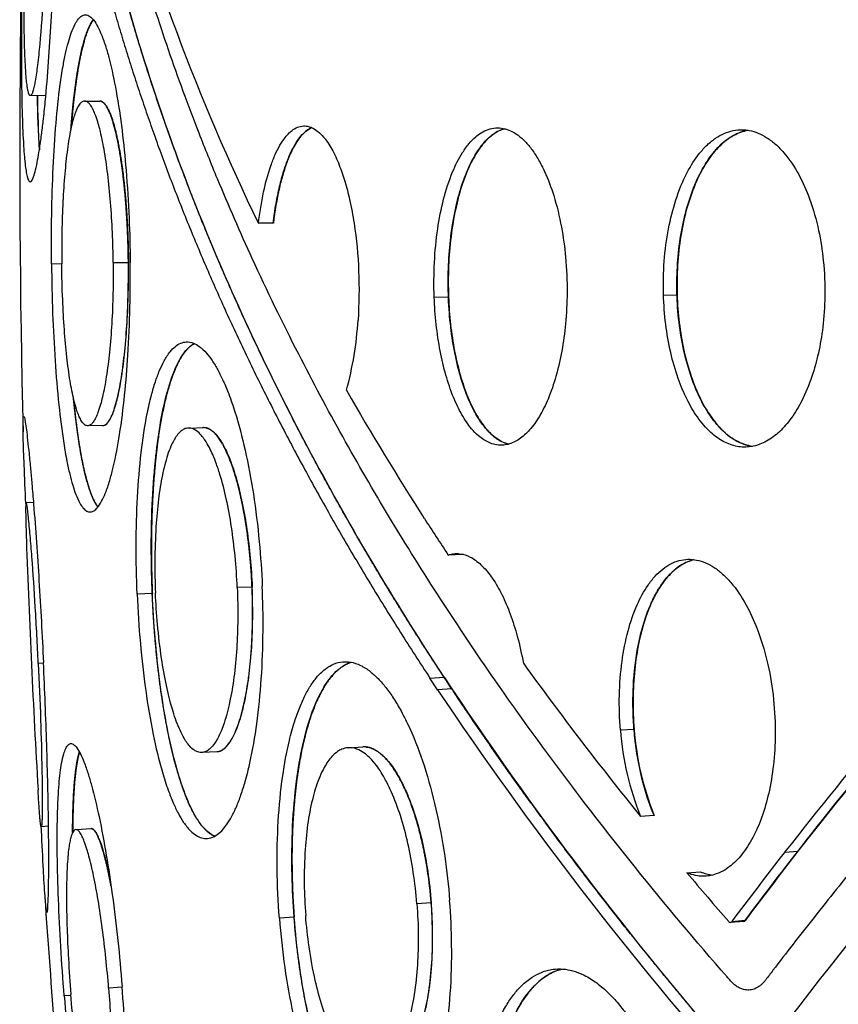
# Model space of a CAD drawing. Header units: millimetres. Extents: x 696 to 1161, y -96 to 347.
# Tile 10 of 55: x 696 to 733, y 87 to 132. Entities that reach past the tile are written whole.
import ezdxf

# ---------------------------------------------------------------- set-up
doc = ezdxf.new("R2010")
doc.units = ezdxf.units.MM
doc.header["$MEASUREMENT"] = 0
doc.layers.add('Crea2D$visibili$tangenti', color=7, linetype='Continuous', true_color=0x000000)

msp = doc.modelspace()

# ---------------------------------------------------------------- linework, layer by layer
at = {"layer": 'Crea2D$visibili$tangenti'}
for p, q in [((697.538, 128.337), (696.841, 128.341)), ((697.538, 128.337), (697.539, 128.337)), ((699.314, 128.096), (699.989, 128.093)), ((707.845, 122.565), (707.171, 122.561)), ((698.261, 120.721), (697.797, 120.716)), ((701.285, 120.774), (700.591, 120.767)), ((715.132, 119.218), (715.781, 119.227)), ((725.517, 119.316), (726.135, 119.325)), ((700.134, 113.412), (699.448, 113.395)), ((704.032, 113.294), (704.684, 113.311)), ((704.664, 113.31), (704.638, 113.308)), ((696.649, 109.928), (696.977, 109.939)), ((716.41, 107.569), (715.768, 107.544)), ((716.415, 107.569), (716.41, 107.569)), ((716.439, 107.578), (716.415, 107.569)), ((706.886, 106.095), (706.209, 106.067)), ((702.366, 105.807), (701.676, 105.779)), ((697.434, 102.649), (697.199, 102.638)), ((714.936, 101.977), (715.586, 102.011)), ((715.285, 101.448), (714.936, 101.977)), ((715.586, 102.011), (715.934, 101.483)), ((715.934, 101.483), (715.285, 101.448)), ((724.189, 99.649), (723.565, 99.612)), ((705.285, 98.642), (704.623, 98.605)), ((711.259, 98.82), (711.897, 98.857)), ((725.096, 95.756), (724.474, 95.713)), ((697.663, 95.262), (697.336, 95.242)), ((698.913, 95.114), (699.596, 95.157)), ((699.587, 95.156), (699.578, 95.155)), ((731.005, 94.087), (731.606, 94.132)), ((726.58, 93.159), (727.195, 93.205)), ((714.999, 91.801), (714.347, 91.753)), ((708.79, 91.15), (708.119, 91.101)), ((729.149, 90.958), (728.554, 90.91)), ((729.214, 90.996), (728.605, 90.946)), ((700.997, 87.976), (700.385, 87.928)), ((698.675, 87.611), (698.373, 87.588))]:
    msp.add_line(p, q, dxfattribs=at)
msp.add_lwpolyline([(729.149, 90.958, 0.225239), (729.21, 90.996, -0.014214), (736.293, 99.931)], format="xyb", dxfattribs=at)
for centre, radius, start, end in [((1187.231, 125.453), 490.875, 177.12678, 181.44019), ((796.044, 165.741), 98.807, 195.05574, 205.91373), ((745.402, 128.936), 48.256, 180.7095, 183.6583), ((746.117, 128.959), 48.965, 180.7253, 183.5989), ((696.382, 119.067), 15.324, 344.612, 356.692), ((825.662, 180.685), 132.008, 209.83975, 212.78626), ((700.126, 113.598), 0.186, 261.72, 269.4835), ((832.689, 185.149), 140.332, 212.76511, 213.57394), ((1186.764, 125.436), 490.408, 182.00973, 183.33334), ((727.295, 105.631), 1.747, 102.7182, 102.8479), ((850.912, 198.052), 162.664, 215.91243, 218.98672), ((854.026, 194.338), 166.966, 213.8033, 221.49023), ((854.316, 193.972), 166.445, 213.7574, 221.33114), ((896.787, -39.948), 208.366, 137.26583, 143.59147), ((894.287, -33.422), 207.171, 139.94597, 142.01324), ((894.724, -33.042), 206.834, 139.99197, 142.0583), ((736.805, 100.643), 13.28, 184.4512, 201.7898), ((737.039, 100.588), 12.884, 184.1765, 202.0251), ((880.886, -22.9), 190.132, 142.0267, 143.21779), ((881.18, -22.429), 189.628, 142.07096, 143.2628), ((727.953, 94.951), 1.905, 246.3981, 263.915), ((727.956, 94.947), 1.901, 246.3941, 263.889), ((865.867, 210.211), 181.94, 220.04244, 220.95879), ((1185.648, 125.364), 489.29, 183.90247, 185.36491), ((728.537, 90.988), 0.0798, 211.8071, 328.2488), ((729.138, 91.049), 0.0932, 290.7156, 325.2717)]:
    msp.add_arc(centre, radius, start, end, dxfattribs=at)
for points, degree, knots in [([(1043.814, 163.06), (1043.692, 163.06), (1043.455, 163.047), (1043.117, 162.968), (1042.794, 162.843), (1042.549, 162.7), (1041.248, 161.76), (1038.696, 159.919), (1033.787, 156.407), (1024.945, 150.142), (1006.621, 137.409), (984.807, 122.803), (962.057, 108.095), (947.873, 99.138), (938.436, 93.283), (933.829, 90.443), (931.573, 89.059), (930.236, 88.24), (929.963, 88.096), (929.498, 87.927), (929.065, 87.853), (928.675, 87.848), (928.39, 87.857), (928.039, 87.912), (927.63, 88.028), (927.29, 88.186), (926.605, 88.604), (925.576, 89.235), (922.995, 90.819), (914.265, 96.199), (899.298, 105.579), (881.484, 117.049), (869.277, 125.094), (862.259, 129.774), (855.768, 134.129), (841.507, 143.81), (827.387, 153.685), (817.14, 161.048), (815.453, 162.267), (815.134, 162.498), (814.953, 162.628), (814.836, 162.706), (814.717, 162.778), (814.553, 162.863), (814.25, 162.981), (813.929, 163.05), (813.665, 163.06), (813.536, 163.06), (813.456, 163.057), (813.36, 163.05), (813.26, 163.04), (813.134, 163.021), (812.936, 162.975), (812.678, 162.888), (812.426, 162.764), (812.218, 162.633), (812.002, 162.483), (810.964, 161.765), (808.854, 160.294), (805.029, 157.591), (801.276, 154.879), (796.543, 151.389), (791.569, 147.637), (785.448, 142.862), (779.378, 137.961), (773.369, 132.925), (766.192, 126.67), (757.923, 119.069), (750.036, 111.245), (743.646, 104.452), (738.837, 99.051), (735.105, 94.606), (732.68, 91.581), (731.393, 89.938), (730.666, 88.995), (730.241, 88.437), (730.098, 88.252), (730.034, 88.178), (729.95, 88.092), (729.815, 87.984), (729.629, 87.882), (729.43, 87.846), (729.266, 87.851), (729.126, 87.874), (728.974, 87.931), (728.804, 88.029), (728.651, 88.157), (728.515, 88.305), (727.017, 90.023), (724.605, 92.899), (721.097, 97.389), (717.298, 102.617), (713.076, 109.113), (709.494, 115.527), (706.987, 120.687), (705.521, 124.04), (704.501, 126.574), (703.527, 129.145), (702.024, 133.512), (700.295, 139.778), (699.366, 144.862), (699.026, 147.392)], 3, [0, 0, 0, 0, 0.365239, 0.708753, 1.04039, 1.400244, 1.557198, 5.856903, 10.838941, 19.664859, 38.365934, 77.778344, 98.417549, 119.637355, 128.103921, 131.733963, 135.873076, 136.045842, 136.436637, 136.79789, 137.526674, 137.745141, 137.966013, 138.382878, 138.80776, 139.239174, 139.503228, 141.21475, 142.861028, 148.586566, 171.978981, 195.850344, 212.148576, 215.83713, 221.156531, 235.597156, 267.548082, 272.842439, 273.451865, 273.792459, 274.025334, 274.119233, 274.216029, 274.442313, 274.670333, 275.191668, 275.421887, 275.46153, 275.577094, 275.663375, 275.749646, 275.878931, 276.043545, 276.359608, 276.694137, 276.882938, 277.097261, 277.483068, 280.669004, 284.813925, 291.534272, 294.560634, 302.45677, 310.221703, 317.850749, 325.860032, 333.742178, 346.410135, 359.550821, 367.062146, 374.386544, 381.244779, 384.471161, 386.017499, 387.505497, 388.04432, 388.120496, 388.205826, 388.339459, 388.481509, 388.724273, 388.967932, 389.081894, 389.21616, 389.390618, 389.568325, 389.801425, 389.988733, 390.171059, 396.637838, 401.246614, 407.263112, 416.021815, 424.477209, 429.287337, 433.228714, 435.453601, 437.482918, 441.476354, 449.305472, 456.96455, 456.96455, 456.96455, 456.96455]), ([(729.33, 84.048), (728.966, 84.465), (728.604, 84.882), (728.243, 85.301), (727.507, 86.162), (726.777, 87.029), (726.406, 87.474), (725.32, 88.784), (724.249, 90.108), (723.551, 90.986), (721.537, 93.56), (719.587, 96.183), (718.335, 97.927), (717.116, 99.694), (715.929, 101.482), (715.859, 101.588), (715.789, 101.694), (715.719, 101.799), (715.65, 101.905), (715.58, 102.01), (710.486, 109.766), (706.221, 117.639), (702.861, 125.65), (700.51, 133.667), (699.173, 141.682), (699.106, 142.083), (699.042, 142.485), (698.98, 142.887), (698.861, 143.689), (698.753, 144.492), (698.702, 144.893), (698.551, 146.122), (698.425, 147.354), (698.351, 148.185), (698.164, 150.649), (698.075, 153.118), (698.06, 154.754), (698.088, 156.39), (698.161, 158.024)], 5, [0, 0, 0, 0, 0, 0, 2.765076, 2.765076, 2.765076, 5.664029, 5.664029, 5.664029, 11.27418, 11.27418, 11.27418, 22.005721, 22.005721, 22.005721, 22.005721, 22.005721, 23.503836, 23.503836, 23.503836, 23.503836, 23.503836, 133.583517, 133.583517, 133.583517, 133.583517, 133.583517, 135.618095, 135.618095, 135.618095, 137.636416, 137.636416, 137.636416, 141.809355, 141.809355, 141.809355, 149.987233, 149.987233, 149.987233, 149.987233, 149.987233, 149.987233]), ([(715.586, 102.011), (714.533, 103.614), (712.512, 106.832), (708.759, 113.431), (704.784, 121.743), (701.249, 131.77), (699.721, 138.433), (699.179, 141.682)], 3, [0, 0, 0, 0, 5.756456, 11.394965, 22.769693, 33.360605, 43.242036, 43.242036, 43.242036, 43.242036]), ([(696.491, 135.73), (696.459, 134.196), (696.428, 132), (696.434, 129.234), (696.462, 127.545), (696.509, 126.355), (696.563, 125.602), (696.603, 125.201), (696.648, 124.884), (696.697, 124.654), (696.747, 124.507), (696.833, 124.412), (696.942, 124.528), (696.996, 124.706), (697.098, 125.024), (697.168, 125.427), (697.267, 125.96), (697.342, 126.544), (697.434, 127.271), (697.547, 128.373), (697.672, 129.872), (697.829, 132.398), (697.899, 134.322), (697.928, 135.641)], 3, [0, 0, 0, 0, 4.603887, 6.589263, 8.298193, 9.672132, 10.158877, 10.562992, 10.882563, 11.117344, 11.268687, 11.350671, 11.46238, 11.633357, 11.963524, 12.424202, 12.885112, 13.572549, 14.201798, 15.078249, 16.896412, 18.713583, 22.671374, 22.671374, 22.671374, 22.671374]), ([(697.522, 135.66), (697.503, 134.744), (697.443, 133.078), (697.31, 131.099), (697.177, 129.796), (697.089, 129.163), (697.015, 128.768), (696.965, 128.564), (696.914, 128.416), (696.853, 128.325), (696.771, 128.38), (696.761, 128.485), (696.711, 128.616), (696.695, 128.809), (696.654, 129.074), (696.636, 129.395), (696.607, 129.805), (696.581, 130.444), (696.557, 131.439), (696.545, 133.258), (696.563, 134.723), (696.584, 135.718)], 3, [0, 0, 0, 0, 2.747776, 4.999657, 5.949122, 6.679084, 6.914861, 7.154683, 7.309181, 7.387064, 7.453753, 7.548276, 7.689961, 7.879753, 8.117293, 8.501338, 8.839148, 9.353875, 10.415997, 11.82686, 14.811765, 14.811765, 14.811765, 14.811765]), ([(697.797, 120.716), (697.79, 121.462), (697.795, 122.922), (697.86, 125.051), (697.983, 127.016), (698.141, 128.541), (698.301, 129.591), (698.426, 130.23), (698.548, 130.735), (698.686, 131.183), (698.833, 131.54), (698.996, 131.803), (699.152, 131.955), (699.347, 132.021), (699.548, 131.937), (699.735, 131.737), (699.909, 131.451), (700.092, 131.038), (700.26, 130.554), (700.498, 129.705), (700.758, 128.447), (701.004, 126.765), (701.197, 124.846), (701.321, 122.849), (701.357, 121.451), (701.364, 120.779)], 3, [0, 0, 0, 0, 2.236769, 4.378734, 6.389825, 8.142866, 8.978276, 9.574816, 10.094857, 10.536838, 10.979832, 11.251375, 11.459089, 11.626322, 11.843888, 12.071961, 12.451074, 12.837877, 13.428907, 13.986828, 15.481149, 17.280838, 19.086104, 21.265273, 23.280938, 23.280938, 23.280938, 23.280938]), ([(698.678, 126.855), (698.696, 127.079), (698.714, 127.298), (698.734, 127.512), (698.876, 128.956), (699.063, 130.149), (699.251, 130.942), (699.463, 131.487), (699.689, 131.779)], 5, [-92.098029, -92.098029, -92.098029, -92.098029, -92.098029, -92.098029, -90.211176, -90.211176, -90.211176, -79.075092, -79.075092, -79.075092, -79.075092, -79.075092, -79.075092]), ([(699.692, 131.775), (699.519, 131.55), (699.357, 131.178), (699.21, 130.671), (699.001, 129.677), (698.836, 128.447), (698.78, 127.955), (698.731, 127.438), (698.688, 126.9)], 5, [-29.173155, -29.173155, -29.173155, -29.173155, -29.173155, -29.173155, -19.002188, -19.002188, -19.002188, -12.843384, -12.843384, -12.843384, -12.843384, -12.843384, -12.843384]), ([(700.591, 120.767), (700.582, 121.684), (700.526, 123.031), (700.357, 124.747), (700.197, 125.854), (700.036, 126.64), (699.889, 127.172), (699.786, 127.475), (699.669, 127.74), (699.563, 127.92), (699.443, 128.05), (699.312, 128.114), (699.173, 128.069), (699.06, 127.949), (698.96, 127.783), (698.87, 127.561), (698.777, 127.277), (698.651, 126.768), (698.517, 125.978), (698.398, 124.905), (698.313, 123.675), (698.261, 122.264), (698.256, 121.268), (698.261, 120.726)], 3, [0, 0, 0, 0, 2.752194, 4.042365, 5.171186, 6.107416, 6.445425, 6.828528, 7.064632, 7.312663, 7.452797, 7.595397, 7.730977, 7.859353, 8.088563, 8.309818, 8.575021, 8.986996, 9.881375, 10.976416, 12.223326, 13.58214, 15.210176, 15.210176, 15.210176, 15.210176]), ([(701.279, 120.774), (701.268, 121.812), (701.226, 122.85), (701.152, 123.838), (700.925, 125.867), (700.597, 127.277), (700.395, 127.818), (700.189, 128.09), (699.989, 128.093)], 5, [-69.423679, -69.423679, -69.423679, -69.423679, -69.423679, -69.423679, -61.786849, -61.786849, -61.786849, -52.099191, -52.099191, -52.099191, -52.099191, -52.099191, -52.099191]), ([(700.026, 128.09), (700.171, 128.064), (700.319, 127.896), (700.464, 127.589), (700.822, 126.465), (701.089, 124.685), (701.206, 123.428), (701.272, 122.101), (701.285, 120.774)], 5, [-21.774944, -21.774944, -21.774944, -21.774944, -21.774944, -21.774944, -13.562927, -13.562927, -13.562927, 0, 0, 0, 0, 0, 0]), ([(707.171, 122.561), (707.229, 123.037), (707.369, 123.919), (707.643, 124.957), (707.914, 125.658), (708.128, 126.087), (708.342, 126.414), (708.548, 126.649), (708.755, 126.822), (708.995, 126.945), (709.273, 126.985), (709.55, 126.924), (709.818, 126.77), (710.077, 126.53), (710.301, 126.239), (710.571, 125.797), (710.838, 125.212), (711.1, 124.445), (711.329, 123.563), (711.58, 122.21), (711.747, 120.385), (711.729, 118.92), (711.68, 118.183)], 3, [0, 0, 0, 0, 1.439718, 2.674381, 3.215465, 3.693526, 4.110901, 4.384877, 4.628656, 4.917339, 5.184385, 5.456117, 5.756352, 6.104513, 6.510568, 6.855706, 7.656346, 8.434057, 9.287682, 10.386279, 12.561262, 14.776407, 14.776407, 14.776407, 14.776407]), ([(707.839, 122.565), (707.874, 122.861), (707.955, 123.416), (708.115, 124.211), (708.3, 124.9), (708.514, 125.506), (708.745, 126.007), (709.002, 126.415), (709.272, 126.714), (709.476, 126.851), (709.578, 126.896)], 3, [0, 0, 0, 0, 0.893834, 1.682068, 2.431303, 3.034601, 3.609122, 4.081384, 4.477127, 4.812243, 4.812243, 4.812243, 4.812243]), ([(709.582, 126.895), (709.479, 126.849), (709.276, 126.712), (709.012, 126.419), (708.749, 126.005), (708.501, 125.465), (708.287, 124.837), (708.034, 123.867), (707.91, 123.109), (707.845, 122.565)], 3, [0, 0, 0, 0, 0.336139, 0.728192, 1.179531, 1.80352, 2.506786, 3.166154, 4.809326, 4.809326, 4.809326, 4.809326]), ([(715.132, 119.218), (715.112, 119.743), (715.118, 120.778), (715.261, 122.262), (715.528, 123.637), (715.899, 124.802), (716.312, 125.635), (716.685, 126.156), (716.969, 126.451), (717.264, 126.674), (717.568, 126.825), (717.914, 126.899), (718.264, 126.875), (718.61, 126.758), (718.946, 126.55), (719.27, 126.257), (719.58, 125.882), (719.873, 125.427), (720.222, 124.743), (720.599, 123.731), (720.911, 122.428), (721.111, 120.953), (721.173, 119.486), (721.124, 118.479), (721.08, 118.012)], 3, [0, 0, 0, 0, 1.576247, 3.103128, 4.466603, 5.773069, 6.76168, 7.248179, 7.687903, 7.986952, 8.353674, 8.698294, 9.040095, 9.396536, 9.785406, 10.218935, 10.703716, 11.242169, 11.839623, 13.00448, 14.474944, 15.851513, 17.467105, 18.874014, 18.874014, 18.874014, 18.874014]), ([(718.513, 112.567), (718.421, 112.587), (718.228, 112.653), (717.849, 112.871), (717.402, 113.308), (716.946, 114.008), (716.547, 114.893), (716.22, 115.936), (715.972, 117.105), (715.812, 118.368), (715.748, 119.675), (715.78, 120.987), (715.908, 122.257), (716.127, 123.433), (716.429, 124.48), (716.8, 125.362), (717.237, 126.073), (717.672, 126.522), (718.045, 126.751), (718.237, 126.822), (718.329, 126.845)], 3, [0, 0, 0, 0, 0.283725, 0.608485, 1.305243, 2.140623, 3.105173, 4.211635, 5.415992, 6.684214, 8.029924, 9.338607, 10.619695, 11.855641, 12.922329, 13.88419, 14.720034, 15.417109, 15.742578, 16.026999, 16.026999, 16.026999, 16.026999]), ([(718.332, 126.844), (718.244, 126.822), (718.045, 126.749), (717.776, 126.582), (717.499, 126.34), (717.146, 125.928), (716.746, 125.247), (716.37, 124.292), (716.075, 123.177), (715.872, 121.943), (715.765, 120.609), (715.764, 119.694), (715.781, 119.227)], 3, [0, 0, 0, 0, 0.271319, 0.632987, 0.946109, 1.371633, 2.256097, 3.305327, 4.442343, 5.712873, 7.05288, 8.454852, 8.454852, 8.454852, 8.454852]), ([(725.517, 119.316), (725.501, 119.827), (725.523, 120.833), (725.71, 122.277), (726.046, 123.632), (726.512, 124.789), (727.029, 125.611), (727.485, 126.115), (727.861, 126.422), (728.257, 126.645), (728.667, 126.777), (729.051, 126.812), (729.434, 126.771), (729.816, 126.656), (730.221, 126.44), (730.612, 126.139), (731.13, 125.604), (731.67, 124.782), (732.193, 123.591), (732.561, 122.28), (732.791, 120.798), (732.854, 119.327), (732.787, 118.319), (732.73, 117.854)], 3, [0, 0, 0, 0, 1.533477, 3.014034, 4.362591, 5.713793, 6.742199, 7.263053, 7.746475, 8.194833, 8.618836, 9.032025, 9.343863, 9.770601, 10.223733, 10.713732, 11.246509, 12.450936, 13.648452, 15.141162, 16.524825, 18.143024, 19.5502, 19.5502, 19.5502, 19.5502]), ([(729.551, 112.465), (729.316, 112.495), (728.836, 112.657), (728.194, 113.133), (727.62, 113.819), (727.12, 114.694), (726.701, 115.75), (726.269, 117.385), (726.09, 119.137), (726.145, 120.893), (726.306, 122.158), (726.576, 123.342), (726.957, 124.418), (727.44, 125.339), (728.011, 126.066), (728.648, 126.565), (729.122, 126.738), (729.354, 126.774)], 3, [0, 0, 0, 0, 0.708696, 1.498227, 2.375419, 3.37815, 4.511937, 5.777593, 8.443405, 9.76876, 11.047404, 12.262621, 13.407587, 14.463949, 15.373973, 16.164922, 16.867106, 16.867106, 16.867106, 16.867106]), ([(729.332, 126.77), (729.225, 126.751), (728.983, 126.687), (728.649, 126.528), (728.305, 126.293), (727.877, 125.899), (727.387, 125.244), (726.918, 124.312), (726.543, 123.209), (726.279, 121.981), (726.135, 120.668), (726.121, 119.774), (726.135, 119.325)], 3, [0, 0, 0, 0, 0.326285, 0.74909, 1.104469, 1.574664, 2.488389, 3.544736, 4.696057, 5.975543, 7.307908, 8.654845, 8.654845, 8.654845, 8.654845]), ([(697.797, 120.716), (697.805, 119.971), (697.838, 118.512), (697.945, 116.386), (698.107, 114.426), (698.296, 112.906), (698.476, 111.863), (698.613, 111.229), (698.746, 110.729), (698.893, 110.286), (699.047, 109.935), (699.215, 109.678), (699.374, 109.531), (699.571, 109.473), (699.77, 109.564), (699.953, 109.77), (700.122, 110.062), (700.296, 110.48), (700.455, 110.971), (700.675, 111.826), (700.911, 113.093), (701.123, 114.783), (701.278, 116.708), (701.362, 118.708), (701.371, 120.107), (701.364, 120.779)], 3, [0, 0, 0, 0, 2.236908, 4.37723, 6.386271, 8.135848, 8.968769, 9.563147, 10.080915, 10.520564, 10.960682, 11.229978, 11.43594, 11.602578, 11.821277, 12.051199, 12.432808, 12.821605, 13.415089, 13.974924, 15.47332, 17.276416, 19.084089, 21.265277, 23.281251, 23.281251, 23.281251, 23.281251]), ([(700.591, 120.767), (700.6, 119.849), (700.571, 118.5), (700.437, 116.78), (700.298, 115.668), (700.153, 114.877), (700.016, 114.34), (699.919, 114.034), (699.808, 113.765), (699.705, 113.581), (699.587, 113.446), (699.458, 113.378), (699.318, 113.418), (699.202, 113.535), (699.099, 113.698), (699.005, 113.916), (698.906, 114.198), (698.77, 114.703), (698.621, 115.488), (698.48, 116.556), (698.371, 117.782), (698.291, 119.189), (698.266, 120.183), (698.261, 120.726)], 3, [0, 0, 0, 0, 2.753391, 4.045174, 5.175906, 6.114878, 6.454452, 6.839558, 7.077061, 7.326745, 7.467873, 7.611353, 7.746696, 7.87434, 8.102235, 8.322363, 8.586371, 8.997185, 9.88964, 10.983088, 12.226936, 13.5829, 15.210422, 15.210422, 15.210422, 15.210422]), ([(700.134, 113.412), (700.137, 113.413), (700.142, 113.413), (700.149, 113.414), (700.182, 113.418), (700.268, 113.453), (700.428, 113.63), (700.565, 113.927), (700.695, 114.316), (700.836, 114.864), (700.987, 115.686), (701.127, 116.816), (701.26, 118.542), (701.287, 119.882), (701.279, 120.774)], 3, [0, 0, 0, 0, 0.010441, 0.015682, 0.018835, 0.111309, 0.285379, 0.723837, 1.084806, 1.519222, 2.418173, 3.590387, 4.934875, 7.609459, 7.609459, 7.609459, 7.609459]), ([(700.155, 113.414), (700.199, 113.421), (700.294, 113.467), (700.465, 113.681), (700.65, 114.122), (700.833, 114.809), (700.998, 115.718), (701.133, 116.816), (701.266, 118.528), (701.294, 119.863), (701.285, 120.774)], 3, [0, 0, 0, 0, 0.104763, 0.305475, 0.812409, 1.533666, 2.438102, 3.586417, 4.857772, 7.59441, 7.59441, 7.59441, 7.59441]), ([(721.08, 118.012), (721.041, 117.599), (720.933, 116.798), (720.673, 115.656), (720.333, 114.662), (719.932, 113.844), (719.495, 113.22), (719.014, 112.775), (718.571, 112.561), (718.188, 112.505), (717.804, 112.54), (717.435, 112.708), (717.093, 112.97), (716.741, 113.335), (716.35, 113.919), (715.962, 114.738), (715.637, 115.709), (715.381, 116.81), (715.207, 117.99), (715.147, 118.806), (715.132, 119.218)], 3, [0, 0, 0, 0, 1.243461, 2.421897, 3.511907, 4.389491, 5.146973, 5.788543, 6.342157, 6.599826, 6.941313, 7.488692, 7.791862, 8.235226, 9.002558, 9.89317, 10.949304, 12.068715, 13.283772, 14.521975, 14.521975, 14.521975, 14.521975]), ([(715.781, 119.227), (715.797, 118.808), (715.857, 117.987), (716.035, 116.793), (716.293, 115.692), (716.626, 114.711), (717.025, 113.878), (717.475, 113.231), (717.97, 112.778), (718.332, 112.609), (718.516, 112.567)], 3, [0, 0, 0, 0, 1.258128, 2.466541, 3.619306, 4.648971, 5.56848, 6.385289, 7.000283, 7.56609, 7.56609, 7.56609, 7.56609]), ([(732.73, 117.854), (732.682, 117.461), (732.555, 116.708), (732.248, 115.59), (731.843, 114.597), (731.343, 113.756), (730.808, 113.128), (730.306, 112.747), (729.857, 112.538), (729.412, 112.419), (728.84, 112.427), (728.213, 112.657), (727.589, 113.114), (727.032, 113.776), (726.547, 114.612), (726.14, 115.593), (725.817, 116.734), (725.597, 118.001), (725.531, 118.875), (725.517, 119.316)], 3, [0, 0, 0, 0, 1.186101, 2.287216, 3.475448, 4.39443, 5.214722, 5.938498, 6.270925, 6.694047, 7.314718, 7.960415, 8.673846, 9.615447, 10.541192, 11.568249, 12.793519, 14.095117, 15.419844, 15.419844, 15.419844, 15.419844]), ([(726.135, 119.325), (726.148, 118.901), (726.211, 118.06), (726.417, 116.826), (726.73, 115.684), (727.142, 114.662), (727.64, 113.796), (728.227, 113.105), (728.871, 112.644), (729.336, 112.494), (729.555, 112.466)], 3, [0, 0, 0, 0, 1.272117, 2.527455, 3.750971, 4.817408, 5.828874, 6.737268, 7.52203, 8.183335, 8.183335, 8.183335, 8.183335]), ([(701.676, 105.779), (701.644, 106.525), (701.615, 107.988), (701.673, 110.128), (701.832, 112.109), (702.059, 113.65), (702.298, 114.711), (702.487, 115.361), (702.676, 115.878), (702.892, 116.34), (703.127, 116.712), (703.386, 116.986), (703.635, 117.145), (703.924, 117.215), (704.223, 117.158), (704.534, 116.974), (704.817, 116.7), (705.091, 116.334), (705.345, 115.908), (705.594, 115.401), (705.856, 114.766), (706.212, 113.733), (706.606, 112.225), (706.969, 110.261), (707.219, 108.202), (707.314, 106.807), (707.343, 106.135)], 3, [0, 0, 0, 0, 2.240552, 4.389261, 6.419321, 8.200691, 9.058445, 9.68005, 10.230024, 10.708622, 11.210589, 11.54444, 11.831157, 12.09059, 12.420043, 12.720637, 13.167412, 13.594758, 14.089867, 14.654308, 15.287835, 16.148908, 17.932639, 19.958816, 22.136825, 24.152798, 24.152798, 24.152798, 24.152798]), ([(702.36, 105.807), (702.334, 106.426), (702.303, 107.765), (702.34, 109.769), (702.472, 111.687), (702.679, 113.295), (702.949, 114.651), (703.282, 115.767), (703.676, 116.571), (704.031, 116.972), (704.209, 117.088), (704.269, 117.119)], 3, [0, 0, 0, 0, 1.858973, 4.016026, 6.011998, 7.624555, 8.877925, 10.157639, 11.112907, 11.544835, 11.747102, 11.747102, 11.747102, 11.747102]), ([(704.272, 117.117), (703.947, 116.95), (703.641, 116.584), (703.368, 116.03), (702.753, 114.179), (702.406, 111.493), (702.298, 109.652), (702.285, 107.727), (702.366, 105.807)], 5, [-30.9404, -30.9404, -30.9404, -30.9404, -30.9404, -30.9404, -19.127805, -19.127805, -19.127805, 0, 0, 0, 0, 0, 0]), ([(699.903, 109.721), (699.704, 109.966), (699.514, 110.398), (699.335, 111.011), (699.113, 112.083), (698.928, 113.432), (698.881, 113.813), (698.837, 114.211), (698.796, 114.626)], 5, [-22.099511, -22.099511, -22.099511, -22.099511, -22.099511, -22.099511, -12.56085, -12.56085, -12.56085, -9.05694, -9.05694, -9.05694, -9.05694, -9.05694, -9.05694]), ([(699.906, 109.725), (699.73, 109.945), (699.561, 110.311), (699.405, 110.811), (699.176, 111.798), (698.987, 113.023), (698.921, 113.519), (698.861, 114.039), (698.807, 114.581)], 5, [102.69891, 102.69891, 102.69891, 102.69891, 102.69891, 102.69891, 112.825861, 112.825861, 112.825861, 119.042803, 119.042803, 119.042803, 119.042803, 119.042803, 119.042803]), ([(696.635, 109.879), (696.608, 110.46), (696.564, 111.464), (696.521, 112.614), (696.508, 113.268), (696.509, 113.563), (696.515, 113.726), (696.538, 113.847), (696.594, 113.708), (696.608, 113.526), (696.672, 113.17), (696.716, 112.71), (696.788, 112.102), (696.846, 111.448), (696.916, 110.683), (697.055, 109.006), (697.244, 106.307), (697.375, 103.91), (697.433, 102.672)], 3, [0, 0, 0, 0, 1.745693, 3.013988, 3.452904, 3.706451, 3.899181, 3.954895, 4.027217, 4.234879, 4.577971, 5.054501, 5.659884, 6.388063, 7.042971, 7.955432, 11.439157, 15.157694, 15.157694, 15.157694, 15.157694]), ([(706.209, 106.067), (706.189, 106.544), (706.126, 107.461), (705.962, 108.804), (705.738, 110.039), (705.491, 111.012), (705.269, 111.675), (705.107, 112.08), (704.944, 112.426), (704.773, 112.721), (704.582, 112.977), (704.406, 113.149), (704.208, 113.266), (704.007, 113.31), (703.808, 113.26), (703.624, 113.134), (703.468, 112.956), (703.324, 112.724), (703.182, 112.431), (702.992, 111.915), (702.794, 111.114), (702.625, 110.03), (702.51, 108.723), (702.467, 107.308), (702.486, 106.31), (702.506, 105.834)], 3, [0, 0, 0, 0, 1.431597, 2.757046, 4.056188, 5.196523, 5.76454, 6.153141, 6.505155, 6.912409, 7.172269, 7.462602, 7.644932, 7.85777, 8.067331, 8.243175, 8.522314, 8.772903, 9.062259, 9.497246, 10.419618, 11.532949, 12.78857, 14.351769, 15.780362, 15.780362, 15.780362, 15.780362]), ([(706.88, 106.095), (706.831, 107.246), (706.721, 108.393), (706.554, 109.466), (706.123, 111.399), (705.571, 112.662), (705.272, 113.1), (704.972, 113.317), (704.684, 113.311)], 5, [-69.891964, -69.891964, -69.891964, -69.891964, -69.891964, -69.891964, -61.419112, -61.419112, -61.419112, -52.510914, -52.510914, -52.510914, -52.510914, -52.510914, -52.510914]), ([(704.795, 113.301), (704.853, 113.289), (704.997, 113.234), (705.272, 113.007), (705.587, 112.545), (705.907, 111.836), (706.202, 110.932), (706.456, 109.865), (706.661, 108.672), (706.809, 107.403), (706.867, 106.535), (706.886, 106.095)], 3, [0, 0, 0, 0, 0.177961, 0.455068, 1.05783, 1.842287, 2.786279, 3.90729, 5.129639, 6.417745, 7.738162, 7.738162, 7.738162, 7.738162]), ([(697.199, 102.638), (697.159, 103.488), (697.073, 105.098), (696.945, 107.031), (696.836, 108.394), (696.773, 109.073), (696.726, 109.506), (696.7, 109.707), (696.677, 109.848), (696.659, 109.929), (696.626, 109.904), (696.637, 109.807), (696.621, 109.703), (696.627, 109.493), (696.628, 109.256), (696.638, 108.821), (696.649, 108.489), (696.657, 108.238)], 3, [0, 0, 0, 0, 2.552012, 4.837906, 5.810437, 6.653861, 6.884904, 7.117081, 7.260679, 7.316136, 7.341421, 7.413677, 7.535983, 7.70801, 8.013245, 8.258512, 9.01145, 9.01145, 9.01145, 9.01145]), ([(715.768, 107.544), (715.85, 107.573), (716.02, 107.613), (716.367, 107.615), (716.731, 107.493), (717.062, 107.274), (717.413, 106.96), (717.808, 106.464), (718.228, 105.727), (718.6, 104.846), (718.927, 103.805), (719.093, 103.054), (719.168, 102.641)], 3, [0, 0, 0, 0, 0.261914, 0.521681, 1.032269, 1.392424, 1.710894, 2.43841, 3.288714, 4.250701, 5.302169, 6.558347, 6.558347, 6.558347, 6.558347]), ([(723.565, 99.612), (723.522, 100.14), (723.49, 101.183), (723.604, 102.692), (723.87, 104.069), (724.265, 105.236), (724.706, 106.059), (725.121, 106.587), (725.466, 106.912), (725.834, 107.155), (726.221, 107.307), (726.621, 107.366), (727.027, 107.331), (727.431, 107.202), (727.828, 106.985), (728.214, 106.682), (728.73, 106.145), (729.277, 105.321), (729.821, 104.129), (730.237, 102.754), (730.509, 101.206), (730.602, 99.672), (730.557, 98.667), (730.511, 98.204)], 3, [0, 0, 0, 0, 1.589487, 3.126263, 4.533692, 5.788529, 6.809807, 7.324112, 7.795077, 8.230453, 8.63928, 9.035815, 9.436082, 9.853499, 10.300422, 10.78772, 11.320579, 12.530611, 13.739366, 15.243083, 16.830464, 18.447659, 19.844841, 19.844841, 19.844841, 19.844841]), ([(725.091, 95.756), (724.86, 96.299), (724.494, 97.45), (724.236, 98.951), (724.138, 100.205), (724.121, 101.459), (724.22, 102.683), (724.443, 103.84), (724.663, 104.632), (724.94, 105.354), (725.252, 105.957), (725.608, 106.471), (726.002, 106.885), (726.446, 107.187), (726.759, 107.303), (726.906, 107.335)], 3, [0, 0, 0, 0, 1.771075, 3.613029, 4.557543, 5.544408, 7.37385, 8.233325, 9.075356, 9.838619, 10.548739, 11.107765, 11.711784, 12.255129, 12.707107, 12.707107, 12.707107, 12.707107]), ([(726.862, 107.324), (726.748, 107.294), (726.52, 107.212), (726.083, 106.953), (725.586, 106.465), (725.089, 105.684), (724.68, 104.708), (724.379, 103.578), (724.189, 102.328), (724.118, 101.009), (724.152, 100.104), (724.189, 99.649)], 3, [0, 0, 0, 0, 0.353631, 0.722831, 1.516384, 2.426548, 3.48463, 4.683227, 5.92907, 7.271985, 8.641915, 8.641915, 8.641915, 8.641915]), ([(701.676, 105.779), (701.707, 105.033), (701.801, 103.575), (702.038, 101.453), (702.363, 99.503), (702.72, 97.999), (703.048, 96.974), (703.292, 96.352), (703.524, 95.863), (703.778, 95.43), (704.044, 95.091), (704.326, 94.852), (704.589, 94.725), (704.884, 94.693), (705.175, 94.787), (705.469, 95.008), (705.727, 95.316), (705.969, 95.713), (706.187, 96.168), (706.392, 96.702), (706.599, 97.365), (706.866, 98.436), (707.13, 99.983), (707.324, 101.982), (707.397, 104.062), (707.371, 105.463), (707.343, 106.135)], 3, [0, 0, 0, 0, 2.240211, 4.381892, 6.401854, 8.168272, 9.016044, 9.629195, 10.170504, 10.640545, 11.132626, 11.459641, 11.741642, 11.999858, 12.333023, 12.63983, 13.095488, 13.530452, 14.033439, 14.605829, 15.247278, 16.116912, 17.9145, 19.951979, 22.138184, 24.155729, 24.155729, 24.155729, 24.155729]), ([(705.285, 98.642), (705.618, 98.662), (705.944, 98.98), (706.242, 99.595), (706.66, 101.104), (706.873, 103.208), (706.92, 104.149), (706.921, 105.123), (706.88, 106.095)], 5, [-17.487761, -17.487761, -17.487761, -17.487761, -17.487761, -17.487761, -7.151634, -7.151634, -7.151634, 0, 0, 0, 0, 0, 0]), ([(705.357, 98.651), (705.406, 98.661), (705.538, 98.71), (705.796, 98.924), (706.079, 99.382), (706.348, 100.087), (706.575, 100.987), (706.75, 102.052), (706.866, 103.246), (706.922, 104.608), (706.908, 105.566), (706.886, 106.095)], 3, [0, 0, 0, 0, 0.15204, 0.41563, 0.991323, 1.751113, 2.676172, 3.772852, 4.986344, 6.271691, 7.860694, 7.860694, 7.860694, 7.860694]), ([(705.186, 94.813), (704.774, 94.981), (704.365, 95.444), (703.973, 96.2), (703.279, 98.195), (702.761, 101.039), (702.563, 102.569), (702.428, 104.186), (702.36, 105.807)], 5, [-23.48571, -23.48571, -23.48571, -23.48571, -23.48571, -23.48571, -11.329672, -11.329672, -11.329672, 0, 0, 0, 0, 0, 0]), ([(705.189, 94.815), (705.096, 94.853), (704.911, 94.968), (704.658, 95.218), (704.414, 95.551), (704.18, 95.962), (703.944, 96.47), (703.64, 97.274), (703.301, 98.444), (702.963, 100.029), (702.685, 101.834), (702.478, 103.791), (702.395, 105.129), (702.366, 105.807)], 3, [0, 0, 0, 0, 0.299586, 0.650127, 1.060664, 1.534039, 2.069271, 2.73958, 4.110918, 5.719358, 7.601182, 9.586433, 11.622408, 11.622408, 11.622408, 11.622408]), ([(706.209, 106.067), (706.229, 105.591), (706.245, 104.671), (706.197, 103.316), (706.079, 102.058), (705.894, 100.931), (705.689, 100.13), (705.491, 99.585), (705.346, 99.27), (705.177, 98.992), (705.016, 98.8), (704.83, 98.658), (704.634, 98.589), (704.431, 98.615), (704.235, 98.717), (704.064, 98.875), (703.901, 99.088), (703.735, 99.362), (703.502, 99.852), (703.237, 100.625), (702.978, 101.682), (702.753, 102.965), (702.591, 104.366), (702.526, 105.359), (702.506, 105.834)], 3, [0, 0, 0, 0, 1.430249, 2.760002, 4.066797, 5.216824, 6.184768, 6.542498, 6.957091, 7.222093, 7.518418, 7.704154, 7.919628, 8.128481, 8.301794, 8.575859, 8.821908, 9.106412, 9.53535, 10.447522, 11.552137, 12.798839, 14.354772, 15.782151, 15.782151, 15.782151, 15.782151]), ([(697.199, 102.638), (697.239, 101.787), (697.305, 100.168), (697.358, 98.221), (697.378, 96.838), (697.379, 96.121), (697.371, 95.659), (697.363, 95.44), (697.353, 95.311), (697.339, 95.232), (697.306, 95.288), (697.309, 95.369), (697.282, 95.5), (697.269, 95.71), (697.248, 95.943), (697.219, 96.362), (697.2, 96.675), (697.186, 96.921)], 3, [0, 0, 0, 0, 2.556226, 4.859709, 5.844014, 6.704757, 7.011002, 7.230248, 7.360655, 7.404819, 7.438153, 7.520325, 7.65254, 7.834331, 8.152248, 8.354172, 9.093859, 9.093859, 9.093859, 9.093859]), ([(697.316, 95.286), (697.345, 94.679), (697.394, 93.659), (697.461, 92.499), (697.509, 91.865), (697.537, 91.585), (697.556, 91.434), (697.594, 91.328), (697.631, 91.5), (697.633, 91.678), (697.659, 92.066), (697.662, 92.531), (697.675, 93.164), (697.672, 93.826), (697.671, 94.608), (697.658, 95.689), (697.631, 97.166), (697.565, 99.576), (697.492, 101.431), (697.433, 102.672)], 3, [0, 0, 0, 0, 1.821083, 3.063099, 3.487615, 3.729251, 3.906928, 3.953025, 4.038074, 4.260492, 4.617413, 5.107204, 5.725264, 6.465523, 7.128893, 8.051125, 9.717016, 11.558464, 15.284767, 15.284767, 15.284767, 15.284767]), ([(708.119, 91.101), (708.062, 91.847), (707.996, 93.314), (708.04, 95.467), (708.223, 97.409), (708.498, 98.915), (708.781, 99.947), (709.025, 100.632), (709.273, 101.186), (709.542, 101.659), (709.851, 102.075), (710.187, 102.397), (710.577, 102.627), (710.96, 102.728), (711.385, 102.708), (711.815, 102.561), (712.23, 102.29), (712.61, 101.942), (712.962, 101.532), (713.307, 101.042), (713.671, 100.427), (714.166, 99.424), (714.722, 97.946), (715.246, 96.007), (715.623, 93.963), (715.778, 92.573), (715.83, 91.903)], 3, [0, 0, 0, 0, 2.244863, 4.402288, 6.457956, 8.090078, 8.991941, 9.664053, 10.270331, 10.812231, 11.293461, 11.821377, 12.200646, 12.642051, 12.993825, 13.464867, 13.992801, 14.471968, 15.009348, 15.608262, 16.270065, 17.152494, 18.960755, 20.997906, 23.174742, 25.191429, 25.191429, 25.191429, 25.191429]), ([(708.786, 91.15), (708.737, 91.785), (708.669, 93.159), (708.691, 95.218), (708.855, 97.183), (709.145, 98.915), (709.542, 100.358), (710.062, 101.527), (710.623, 102.265), (711.044, 102.554), (711.255, 102.649), (711.319, 102.673), (711.375, 102.69)], 3, [0, 0, 0, 0, 1.909532, 4.125523, 6.174953, 7.820983, 9.387057, 10.655926, 11.646682, 12.136444, 12.167799, 12.342219, 12.342219, 12.342219, 12.342219]), ([(711.378, 102.689), (710.903, 102.544), (710.458, 102.175), (710.06, 101.593), (709.209, 99.684), (708.751, 96.9), (708.628, 95.034), (708.642, 93.087), (708.79, 91.15)], 5, [-31.995424, -31.995424, -31.995424, -31.995424, -31.995424, -31.995424, -19.328954, -19.328954, -19.328954, 0, 0, 0, 0, 0, 0]), ([(698.373, 87.588), (698.315, 88.331), (698.214, 89.789), (698.107, 91.92), (698.052, 93.893), (698.053, 95.432), (698.091, 96.496), (698.133, 97.147), (698.184, 97.663), (698.25, 98.123), (698.33, 98.493), (698.427, 98.77), (698.525, 98.937), (698.666, 99.033), (698.836, 98.962), (698.978, 98.779), (699.132, 98.516), (699.293, 98.122), (699.456, 97.657), (699.695, 96.831), (699.984, 95.6), (700.291, 93.947), (700.676, 91.388), (700.884, 89.405), (700.994, 88.014)], 3, [0, 0, 0, 0, 2.237492, 4.383901, 6.400362, 8.159625, 8.99783, 9.595213, 10.114861, 10.554421, 10.989656, 11.248564, 11.433777, 11.565035, 11.730803, 11.924503, 12.270222, 12.635461, 13.203898, 13.746365, 15.214226, 16.99557, 18.789663, 22.975626, 22.975626, 22.975626, 22.975626]), ([(699.066, 98.625), (698.978, 98.351), (698.907, 97.97), (698.851, 97.492), (698.795, 96.714), (698.768, 95.804), (698.762, 95.54), (698.759, 95.268), (698.758, 94.987)], 5, [-27.940031, -27.940031, -27.940031, -27.940031, -27.940031, -27.940031, -19.050135, -19.050135, -19.050135, -15.595155, -15.595155, -15.595155, -15.595155, -15.595155, -15.595155]), ([(714.347, 91.753), (714.31, 92.23), (714.206, 93.145), (713.958, 94.482), (713.631, 95.707), (713.277, 96.662), (712.965, 97.306), (712.738, 97.698), (712.509, 98.033), (712.271, 98.315), (712.005, 98.555), (711.762, 98.711), (711.492, 98.81), (711.224, 98.834), (710.964, 98.769), (710.716, 98.631), (710.504, 98.441), (710.308, 98.194), (710.12, 97.89), (709.871, 97.363), (709.613, 96.548), (709.398, 95.446), (709.262, 94.127), (709.227, 92.704), (709.272, 91.705), (709.309, 91.229)], 3, [0, 0, 0, 0, 1.434379, 2.763089, 4.075649, 5.233623, 5.816016, 6.220211, 6.592007, 7.032383, 7.323456, 7.665782, 7.895505, 8.179604, 8.462296, 8.688551, 9.025331, 9.311967, 9.632052, 10.096635, 11.055546, 12.192663, 13.459615, 15.029576, 16.460253, 16.460253, 16.460253, 16.460253]), ([(714.995, 91.801), (714.895, 93.075), (714.696, 94.337), (714.407, 95.487), (713.757, 97.295), (712.983, 98.387), (712.614, 98.721), (712.248, 98.878), (711.897, 98.857)], 5, [-70.527653, -70.527653, -70.527653, -70.527653, -70.527653, -70.527653, -61.130149, -61.130149, -61.130149, -53.02135, -53.02135, -53.02135, -53.02135, -53.02135, -53.02135]), ([(712.052, 98.853), (712.137, 98.844), (712.299, 98.802), (712.529, 98.686), (712.768, 98.509), (713.008, 98.267), (713.244, 97.966), (713.46, 97.632), (713.69, 97.213), (714, 96.538), (714.331, 95.594), (714.631, 94.428), (714.862, 93.161), (714.962, 92.279), (714.999, 91.801)], 3, [0, 0, 0, 0, 0.255616, 0.499882, 0.769204, 1.146232, 1.51886, 1.912861, 2.339116, 2.953633, 4.137148, 5.337789, 6.563176, 7.999345, 7.999345, 7.999345, 7.999345]), ([(730.511, 98.204), (730.467, 97.768), (730.346, 96.958), (730.044, 95.832), (729.654, 94.875), (729.177, 94.086), (728.705, 93.573), (728.276, 93.265), (727.85, 93.058), (727.392, 92.979), (726.938, 93.031), (726.706, 93.105), (726.58, 93.159)], 3, [0, 0, 0, 0, 1.314929, 2.452565, 3.48978, 4.408976, 5.20804, 5.567413, 5.987503, 6.622459, 6.93928, 7.350317, 7.350317, 7.350317, 7.350317]), ([(700.385, 87.928), (700.312, 88.841), (700.174, 90.177), (699.924, 91.873), (699.724, 92.961), (699.547, 93.729), (699.399, 94.247), (699.301, 94.538), (699.196, 94.79), (699.106, 94.958), (699.009, 95.077), (698.904, 95.134), (698.797, 95.067), (698.732, 94.938), (698.667, 94.763), (698.622, 94.535), (698.572, 94.241), (698.52, 93.72), (698.479, 92.919), (698.472, 91.837), (698.498, 90.6), (698.563, 89.187), (698.63, 88.191), (698.672, 87.65)], 3, [0, 0, 0, 0, 2.746158, 4.027549, 5.144159, 6.063381, 6.391939, 6.760436, 6.983584, 7.210456, 7.330526, 7.440383, 7.547005, 7.662002, 7.881181, 8.098437, 8.361508, 8.773143, 9.669511, 10.767794, 12.018428, 13.381696, 15.011557, 15.011557, 15.011557, 15.011557]), ([(700.491, 92.584), (700.308, 93.557), (700.115, 94.339), (699.926, 94.877), (699.751, 95.153), (699.602, 95.157), (699.6, 95.157), (699.598, 95.157), (699.596, 95.157)], 5, [-61.909968, -61.909968, -61.909968, -61.909968, -61.909968, -61.909968, -52.286765, -52.286765, -52.286765, -52.172547, -52.172547, -52.172547, -52.172547, -52.172547, -52.172547]), ([(699.609, 95.157), (699.733, 95.154), (699.873, 94.964), (700.024, 94.589), (700.209, 93.951), (700.385, 93.146), (700.416, 92.996), (700.447, 92.84), (700.478, 92.68)], 5, [-66.243308, -66.243308, -66.243308, -66.243308, -66.243308, -66.243308, -56.832577, -56.832577, -56.832577, -54.755339, -54.755339, -54.755339, -54.755339, -54.755339, -54.755339]), ([(708.119, 91.101), (708.177, 90.355), (708.335, 88.899), (708.706, 86.788), (709.183, 84.915), (709.686, 83.489), (710.123, 82.533), (710.469, 81.911), (710.799, 81.418), (711.138, 81.01), (711.508, 80.665), (711.89, 80.419), (712.311, 80.274), (712.736, 80.253), (713.15, 80.376), (713.544, 80.617), (713.889, 80.946), (714.21, 81.365), (714.494, 81.838), (714.76, 82.39), (715.024, 83.069), (715.357, 84.155), (715.676, 85.72), (715.893, 87.737), (715.947, 89.828), (715.883, 91.232), (715.83, 91.903)], 3, [0, 0, 0, 0, 2.245606, 4.390354, 6.427904, 8.036989, 8.921939, 9.579541, 10.171339, 10.699412, 11.168214, 11.683492, 12.055354, 12.494498, 12.9424, 13.332343, 13.873244, 14.363971, 14.913848, 15.525878, 16.201207, 17.097848, 18.929586, 20.986947, 23.179776, 25.198973, 25.198973, 25.198973, 25.198973]), ([(714.347, 91.753), (714.384, 91.277), (714.424, 90.354), (714.387, 88.988), (714.254, 87.715), (714.026, 86.567), (713.764, 85.753), (713.507, 85.195), (713.315, 84.869), (713.09, 84.577), (712.873, 84.374), (712.623, 84.223), (712.363, 84.144), (712.095, 84.154), (711.828, 84.24), (711.588, 84.384), (711.357, 84.588), (711.125, 84.849), (710.798, 85.317), (710.418, 86.068), (710.039, 87.107), (709.704, 88.375), (709.453, 89.765), (709.345, 90.754), (709.309, 91.229)], 3, [0, 0, 0, 0, 1.433072, 2.769652, 4.09522, 5.269838, 6.275771, 6.657388, 7.109925, 7.409156, 7.760497, 7.99501, 8.283141, 8.565559, 8.788773, 9.118592, 9.398471, 9.710953, 10.165534, 11.107174, 12.229357, 13.481008, 15.036795, 16.464878, 16.464878, 16.464878, 16.464878]), ([(712.98, 84.215), (713.02, 84.218), (713.067, 84.226), (713.221, 84.263), (713.538, 84.412), (713.97, 84.883), (714.376, 85.675), (714.686, 86.665), (714.911, 87.834), (715.042, 89.135), (715.07, 90.485), (715.027, 91.386), (714.995, 91.801)], 3, [0, 0, 0, 0, 0.120363, 0.141805, 0.475834, 1.14985, 2.029255, 3.133895, 4.253662, 5.598713, 7.05171, 8.302017, 8.302017, 8.302017, 8.302017]), ([(713.281, 84.295), (713.584, 84.431), (713.87, 84.704), (714.13, 85.106), (714.688, 86.373), (715.006, 88.16), (715.098, 89.345), (715.095, 90.577), (714.999, 91.801)], 5, [23.919904, 23.919904, 23.919904, 23.919904, 23.919904, 23.919904, 32.309044, 32.309044, 32.309044, 44.858131, 44.858131, 44.858131, 44.858131, 44.858131, 44.858131]), ([(713.028, 80.347), (712.493, 80.425), (711.949, 80.769), (711.415, 81.38), (710.371, 83.176), (709.53, 85.941), (709.174, 87.587), (708.923, 89.361), (708.786, 91.15)], 5, [-24.289912, -24.289912, -24.289912, -24.289912, -24.289912, -24.289912, -12.52663, -12.52663, -12.52663, 0, 0, 0, 0, 0, 0]), ([(713.029, 80.348), (712.905, 80.366), (712.653, 80.439), (712.292, 80.641), (711.939, 80.932), (711.596, 81.308), (711.266, 81.762), (710.809, 82.528), (710.281, 83.704), (709.748, 85.335), (709.312, 87.168), (708.985, 89.125), (708.843, 90.469), (708.79, 91.15)], 3, [0, 0, 0, 0, 0.374002, 0.781601, 1.235175, 1.741522, 2.303076, 2.919212, 4.412897, 6.161964, 8.061458, 10.062107, 12.112807, 12.112807, 12.112807, 12.112807]), ([(717.072, 76.919), (716.986, 77.663), (716.878, 79.133), (716.899, 81.228), (717.093, 83.197), (717.408, 84.734), (717.773, 85.859), (718.072, 86.565), (718.379, 87.143), (718.714, 87.637), (719.101, 88.079), (719.521, 88.424), (720.005, 88.68), (720.478, 88.806), (720.965, 88.815), (721.418, 88.732), (721.915, 88.544), (722.448, 88.224), (722.963, 87.79), (723.435, 87.29), (723.898, 86.701), (724.527, 85.739), (725.243, 84.305), (725.931, 82.401), (726.438, 80.38), (726.658, 78.999), (726.736, 78.331)], 3, [0, 0, 0, 0, 2.248853, 4.41655, 6.280446, 8.177728, 9.113143, 9.825378, 10.477566, 11.0725, 11.615074, 12.233088, 12.696276, 13.249357, 13.690138, 14.146201, 14.626872, 15.277677, 16.002842, 16.64281, 17.338935, 18.24745, 20.086697, 22.137836, 24.312631, 26.330515, 26.330515, 26.330515, 26.330515]), ([(717.713, 76.988), (717.638, 77.64), (717.527, 79.056), (717.53, 81.182), (717.725, 83.206), (718.088, 84.977), (718.59, 86.443), (719.252, 87.629), (719.972, 88.38), (720.563, 88.699), (720.848, 88.784), (720.927, 88.803)], 3, [0, 0, 0, 0, 1.969662, 4.256968, 6.372415, 8.062181, 9.670803, 11.009799, 12.113475, 12.756785, 13.002758, 13.002758, 13.002758, 13.002758]), ([(720.836, 88.778), (720.7, 88.739), (720.408, 88.623), (720.007, 88.363), (719.604, 87.993), (719.261, 87.566), (718.925, 87.034), (718.493, 86.168), (718.051, 84.834), (717.708, 83.056), (717.535, 81.115), (717.53, 79.071), (717.635, 77.686), (717.715, 76.988)], 3, [0, 0, 0, 0, 0.425668, 0.937347, 1.426553, 2.061646, 2.576171, 3.314171, 4.959704, 6.776979, 8.739481, 10.798419, 12.904559, 12.904559, 12.904559, 12.904559]), ([(698.373, 87.588), (698.432, 86.845), (698.558, 85.395), (698.784, 83.285), (699.035, 81.348), (699.275, 79.851), (699.477, 78.827), (699.62, 78.209), (699.75, 77.724), (699.886, 77.3), (700.021, 76.967), (700.16, 76.729), (700.285, 76.597), (700.447, 76.552), (700.591, 76.679), (700.704, 76.893), (700.812, 77.202), (700.911, 77.633), (700.997, 78.139), (701.103, 79.013), (701.193, 80.3), (701.236, 82.006), (701.212, 84.614), (701.105, 86.617), (700.994, 88.014)], 3, [0, 0, 0, 0, 2.234497, 4.367335, 6.364204, 8.094983, 8.914071, 9.495239, 9.997643, 10.419296, 10.831921, 11.073284, 11.243816, 11.369216, 11.546091, 11.755951, 12.122987, 12.505151, 13.094343, 13.652965, 15.152851, 16.960461, 18.773003, 22.976023, 22.976023, 22.976023, 22.976023]), ([(700.385, 87.928), (700.457, 87.012), (700.531, 85.663), (700.551, 83.934), (700.525, 82.811), (700.463, 81.88), (700.381, 81.253), (700.293, 80.864), (700.23, 80.672), (700.155, 80.528), (700.067, 80.442), (699.947, 80.467), (699.859, 80.578), (699.771, 80.724), (699.69, 80.934), (699.597, 81.203), (699.464, 81.696), (699.3, 82.463), (699.124, 83.514), (698.959, 84.725), (698.803, 86.121), (698.715, 87.109), (698.672, 87.65)], 3, [0, 0, 0, 0, 2.756787, 4.052211, 5.186535, 6.126885, 6.848795, 7.08257, 7.323204, 7.452612, 7.570157, 7.672466, 7.779073, 7.985091, 8.192076, 8.444913, 8.843495, 9.719264, 10.800749, 12.036495, 13.387696, 15.013498, 15.013498, 15.013498, 15.013498])]:
    msp.add_open_spline(points, degree=degree, knots=knots, dxfattribs=at)
for points in [[(698.479, 141.705), (699.827, 133.642), (702.199, 125.59), (705.575, 117.578), (709.849, 109.709), (714.936, 101.977)], [(698.752, 94.977), (698.757, 96.04), (698.791, 96.961), (698.854, 97.71), (698.945, 98.269), (699.062, 98.631)]]:
    msp.add_open_spline(points, degree=5, dxfattribs=at)

doc.saveas('drawing.dxf')
